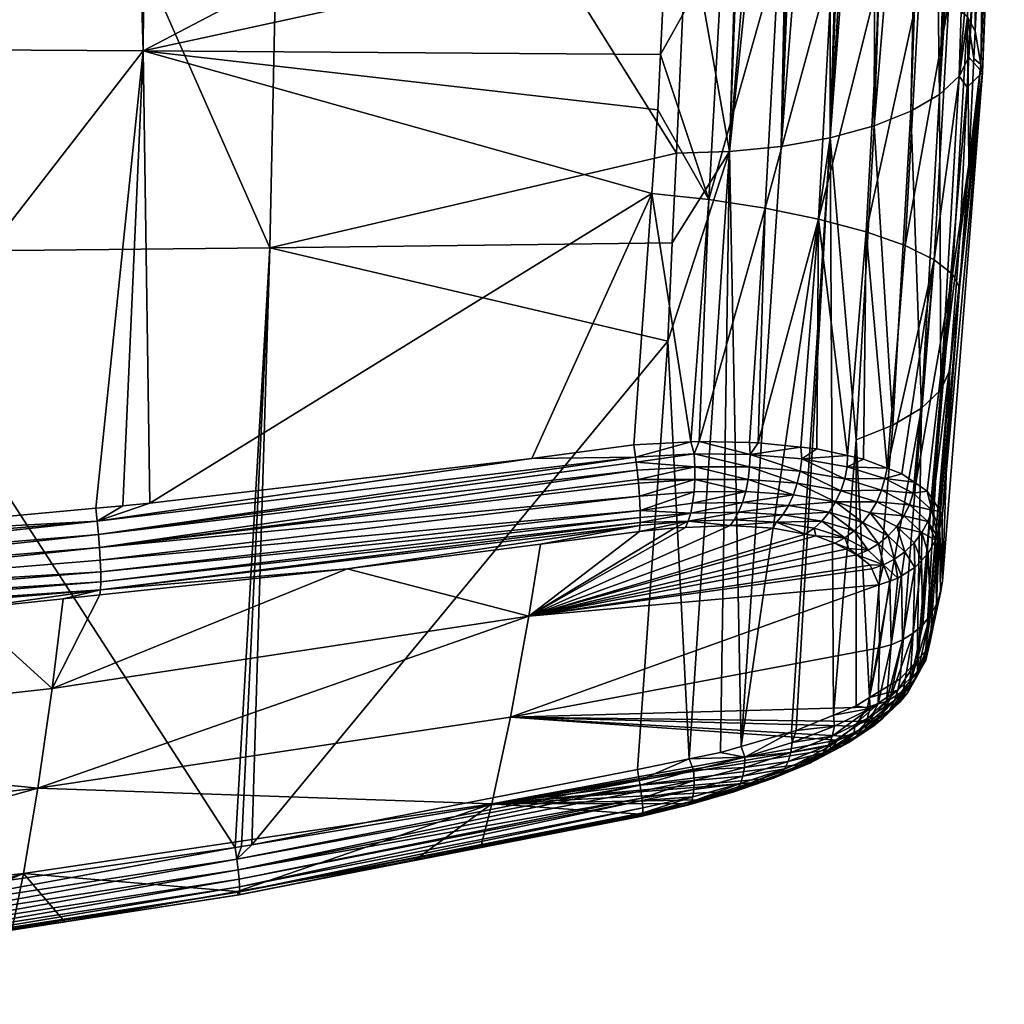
# Model space of a CAD drawing. Extents: x -0.096 to 0.096, y -0.189 to -0.001.
# Tile 54 of 60: x 0.058 to 0.095, y -0.082 to -0.044. Entities that reach past the tile are written whole.
import ezdxf

# ---------------------------------------------------------------- set-up
doc = ezdxf.new("R2010")
doc.units = 0
doc.layers.add('mesh', color=7, linetype='CONTINUOUS')

msp = doc.modelspace()

# ---------------------------------------------------------------- meshes
at = {"layer": 'mesh'}
mesh = msp.add_polyface(dxfattribs=at)
corners = [(0.042034, -0.045536, 0.028171), (0.042196, -0.025353, 0.022607), (0.042739, -0.025356, 0.022586), (0.063114, -0.045657, 0.026758), (0.0489, -0.064005, 0.03185), (0.040964, -0.064538, 0.032411), (0.034341, -0.064983, 0.032879), (0.041458, -0.064505, 0.032376), (0.020951, -0.045457, 0.029024), (0.03768, -0.025524, -0.030857), (0.037672, -0.025693, -0.03075), (0.052585, -0.025791, -0.02958), (0.037686, -0.025418, -0.030926), (0.022555, -0.025348, -0.031767), (0.036646, -0.025686, -0.030831), (0.028994, -0.025635, -0.031431), (0.037658, -0.024899, -0.030472), (0.053107, -0.025006, -0.029174), (0.050891, -0.024972, -0.029261), (0.037666, -0.024947, -0.030602), (0.053118, -0.025054, -0.029303), (0.037673, -0.025028, -0.030723), (0.053128, -0.025136, -0.029425), (0.037679, -0.025141, -0.030824), (0.053137, -0.025249, -0.029525), (0.037684, -0.025276, -0.030893), (0.053143, -0.025384, -0.029594), (0.053146, -0.025527, -0.029627), (0.053142, -0.025652, -0.029582), (0.022064, -0.053392, -0.021511), (0.021834, -0.066478, -0.016381), (0.036285, -0.053341, -0.020758), (0.044209, -0.078859, -0.009665), (0.052112, -0.053226, -0.01942), (0.022195, -0.045898, -0.024402), (0.022484, -0.029508, -0.030378), (0.022428, -0.025242, 0.023364), (0.041699, -0.02535, 0.022626), (0.062513, -0.025537, 0.021353), (0.020858, -0.025238, 0.023387), (0.020858, -0.025072, 0.023321), (0.041697, -0.025184, 0.022556), (0.020855, -0.024934, 0.023187), (0.041691, -0.025045, 0.022423), (0.062506, -0.025296, 0.02122), (0.041684, -0.024955, 0.022256), (0.06249, -0.025141, 0.020979), (0.022547, -0.024961, -0.031565), (0.022551, -0.025072, -0.031664), (0.022543, -0.024879, -0.031444), (0.022554, -0.025491, -0.031765), (0.022554, -0.025209, -0.031735), (0.022553, -0.02561, -0.031738)]
mesh.append_faces([[corners[k] for k in face] for face in [(0, 1, 2, 2), (3, 4, 0, 0), (0, 5, 6, 6), (0, 7, 5, 5), (4, 7, 0, 0), (8, 0, 6, 6), (9, 10, 11, 11), (12, 13, 9, 9), (9, 14, 10, 10), (9, 15, 14, 14), (16, 17, 18, 18), (19, 20, 17, 17), (21, 20, 19, 19), (21, 22, 20, 20), (23, 22, 21, 21), (23, 24, 22, 22), (25, 24, 23, 23), (12, 26, 25, 25), (9, 27, 12, 12), (11, 28, 9, 9), (29, 30, 31, 31), (31, 32, 33, 33), (10, 33, 11, 11), (10, 31, 33, 33), (14, 31, 10, 10), (14, 34, 31, 31), (14, 35, 34, 34), (15, 35, 14, 14), (8, 36, 37, 37), (38, 0, 2, 2), (37, 0, 8, 8), (37, 1, 0, 0), (39, 37, 36, 36), (40, 37, 39, 39), (40, 41, 37, 37), (42, 41, 40, 40), (42, 43, 41, 41), (37, 2, 1, 1), (37, 38, 2, 2), (41, 38, 37, 37), (43, 44, 41, 41), (45, 43, 42, 42), (45, 46, 43, 43), (23, 47, 48, 48), (21, 47, 23, 23), (49, 47, 21, 21), (9, 13, 50, 50), (12, 51, 13, 13), (25, 51, 12, 12), (23, 51, 25, 25), (23, 48, 51, 51), (50, 15, 9, 9), (50, 52, 15, 15)]])
mesh = msp.add_polyface(dxfattribs=at)
corners = [(0.063114, -0.045657, 0.026758), (0.06299, -0.025542, 0.021324), (0.063262, -0.025545, 0.0213), (0.083061, -0.035208, 0.022226), (0.062354, -0.062768, 0.030571), (0.061335, -0.062862, 0.030668), (0.063372, -0.062674, 0.030474), (0.082237, -0.051025, 0.026145), (0.0489, -0.064005, 0.03185), (0.061391, -0.06335, 0.030739), (0.041003, -0.06505, 0.032508), (0.053142, -0.025652, -0.029582), (0.053139, -0.025795, -0.029536), (0.05582, -0.025812, -0.029326), (0.053107, -0.025006, -0.029174), (0.05309, -0.024994, -0.028998), (0.050891, -0.024972, -0.029261), (0.037684, -0.025276, -0.030893), (0.053143, -0.025384, -0.029594), (0.053137, -0.025249, -0.029525), (0.037686, -0.025418, -0.030926), (0.053146, -0.025527, -0.029627), (0.03768, -0.025524, -0.030857), (0.052585, -0.025791, -0.02958), (0.068482, -0.025149, -0.027157), (0.068515, -0.025152, -0.027432), (0.053118, -0.025054, -0.029303), (0.06853, -0.0252, -0.027561), (0.053128, -0.025136, -0.029425), (0.068544, -0.025282, -0.027682), (0.068556, -0.025396, -0.027783), (0.068563, -0.025531, -0.027852), (0.066573, -0.075609, -0.008455), (0.067881, -0.053073, -0.017626), (0.052112, -0.053226, -0.01942), (0.071051, -0.024909, -0.006492), (0.072979, -0.02501, 0.007915), (0.07319, -0.025014, 0.007988), (0.062888, -0.025112, 0.020771), (0.062513, -0.025537, 0.021353), (0.042034, -0.045536, 0.028171), (0.06249, -0.025141, 0.020979), (0.062477, -0.025108, 0.020797), (0.083289, -0.0258, 0.019568), (0.062506, -0.025296, 0.02122), (0.041697, -0.025184, 0.022556), (0.041691, -0.025045, 0.022423), (0.083265, -0.025441, 0.019273), (0.048045, -0.024978, 0.021696), (0.041675, -0.024923, 0.022073), (0.041684, -0.024955, 0.022256), (0.083255, -0.025391, 0.019158), (0.068556, -0.025774, -0.027807), (0.068458, -0.025954, -0.02768), (0.071059, -0.024974, 0.007183), (0.069511, -0.02494, 0.006062)]
mesh.append_faces([[corners[k] for k in face] for face in [(0, 1, 2, 2), (2, 3, 0, 0), (0, 4, 5, 5), (0, 6, 4, 4), (0, 7, 6, 6), (5, 8, 0, 0), (9, 5, 4, 4), (9, 8, 5, 5), (10, 8, 9, 9), (4, 6, 9, 9), (11, 12, 13, 13), (14, 15, 16, 16), (17, 18, 19, 19), (20, 21, 18, 18), (22, 11, 21, 21), (23, 12, 11, 11), (14, 24, 15, 15), (14, 25, 24, 24), (26, 25, 14, 14), (26, 27, 25, 25), (28, 27, 26, 26), (28, 29, 27, 27), (19, 29, 28, 28), (19, 30, 29, 29), (18, 30, 19, 19), (18, 31, 30, 30), (21, 31, 18, 18), (32, 33, 34, 34), (34, 12, 23, 23), (34, 13, 12, 12), (33, 13, 34, 34), (35, 15, 24, 24), (36, 37, 38, 38), (0, 39, 1, 1), (0, 40, 39, 39), (41, 42, 38, 38), (39, 2, 1, 1), (39, 43, 2, 2), (44, 43, 39, 39), (45, 44, 39, 39), (41, 44, 46, 46), (41, 47, 44, 44), (41, 48, 42, 42), (41, 49, 48, 48), (50, 49, 41, 41), (38, 51, 41, 41), (21, 52, 31, 31), (11, 52, 21, 21), (13, 52, 11, 11), (13, 53, 52, 52), (33, 53, 13, 13), (42, 54, 38, 38), (48, 54, 42, 42), (48, 55, 54, 54)]])
mesh = msp.add_polyface(dxfattribs=at)
corners = [(0.063262, -0.025545, 0.0213), (0.083144, -0.031785, 0.021259), (0.083061, -0.035208, 0.022226), (0.089344, -0.032582, 0.019116), (0.088202, -0.025868, 0.018022), (0.089405, -0.025883, 0.017185), (0.08526, -0.031945, 0.020929), (0.087434, -0.025858, 0.018354), (0.087354, -0.032212, 0.020209), (0.085842, -0.025837, 0.019043), (0.087028, -0.041873, 0.022753), (0.084921, -0.041577, 0.023486), (0.087077, -0.026014, -0.024718), (0.087062, -0.026147, -0.024682), (0.087576, -0.02615, -0.024497), (0.088047, -0.026013, -0.024231), (0.087813, -0.026149, -0.024338), (0.089856, -0.026008, -0.02302), (0.089638, -0.026141, -0.02312), (0.089834, -0.02614, -0.022989), (0.08897, -0.026002, -0.023651), (0.088929, -0.026144, -0.023593), (0.088024, -0.026148, -0.024198), (0.086057, -0.026002, -0.025109), (0.086035, -0.026142, -0.025053), (0.085857, -0.026141, -0.025117), (0.084808, -0.026136, -0.025495), (0.085006, -0.026137, -0.025424), (0.085015, -0.026008, -0.025447), (0.085025, -0.025875, -0.025476), (0.088938, -0.048928, -0.014514), (0.090302, -0.026138, -0.022676), (0.0871, -0.049253, -0.015586), (0.085159, -0.04945, -0.016347), (0.083937, -0.026127, -0.025664), (0.08357, -0.04047, -0.020302), (0.083289, -0.0258, 0.019568), (0.085364, -0.02583, 0.019141), (0.085515, -0.025832, 0.019111), (0.087615, -0.02586, 0.018276), (0.089537, -0.025885, 0.017093), (0.091126, -0.033041, 0.017675), (0.089002, -0.025888, -0.023698), (0.088072, -0.025889, -0.024268), (0.087095, -0.025888, -0.024757), (0.086078, -0.025883, -0.025162), (0.083943, -0.025989, -0.025696), (0.068458, -0.025954, -0.02768)]
mesh.append_faces([[corners[k] for k in face] for face in [(0, 1, 2, 2), (3, 4, 5, 5), (6, 7, 8, 8), (6, 9, 7, 7), (10, 8, 3, 3), (11, 6, 8, 8), (2, 1, 6, 6), (12, 13, 14, 14), (15, 14, 16, 16), (17, 18, 19, 19), (20, 18, 17, 17), (20, 21, 18, 18), (15, 21, 20, 20), (15, 22, 21, 21), (16, 22, 15, 15), (15, 12, 14, 14), (23, 24, 13, 13), (23, 25, 24, 24), (26, 27, 28, 28), (12, 23, 13, 13), (28, 23, 29, 29), (28, 25, 23, 23), (27, 25, 28, 28), (30, 31, 19, 19), (32, 22, 16, 16), (32, 21, 22, 22), (30, 18, 21, 21), (14, 32, 16, 16), (13, 33, 14, 14), (26, 34, 35, 35), (35, 27, 26, 26), (35, 25, 27, 27), (33, 24, 25, 25), (36, 1, 0, 0), (6, 37, 38, 38), (6, 36, 37, 37), (1, 36, 6, 6), (3, 39, 4, 4), (8, 39, 3, 3), (8, 7, 39, 39), (38, 9, 6, 6), (40, 3, 5, 5), (40, 41, 3, 3), (20, 17, 42, 42), (15, 20, 43, 43), (15, 44, 12, 12), (43, 44, 15, 15), (12, 45, 23, 23), (44, 45, 12, 12), (46, 26, 28, 28), (34, 26, 46, 46), (34, 46, 47, 47), (47, 35, 34, 34)]])
mesh = msp.add_polyface(dxfattribs=at)
corners = [(0.093548, -0.025931, 0.012425), (0.093728, -0.034146, 0.014022), (0.092608, -0.033572, 0.015947), (0.094459, -0.034734, 0.012), (0.094564, -0.025944, 0.009667), (0.094765, -0.025948, 0.008659), (0.094543, -0.025944, 0.009771), (0.094479, -0.025943, 0.010094), (0.094181, -0.025939, 0.010838), (0.094788, -0.035313, 0.009967), (0.094987, -0.025952, 0.007545), (0.09474, -0.037556, 0.010548), (0.092292, -0.043259, 0.0184), (0.090814, -0.042731, 0.020165), (0.091126, -0.033041, 0.017675), (0.089029, -0.042263, 0.021638), (0.089344, -0.032582, 0.019116), (0.095063, -0.025947, 0.006793), (0.095325, -0.025938, -0.008415), (0.094148, -0.0459, -0.006094), (0.095448, -0.025927, -0.006783), (0.090677, -0.026003, -0.022313), (0.090651, -0.026133, -0.02229), (0.091267, -0.026123, -0.021607), (0.090302, -0.026138, -0.022676), (0.089856, -0.026008, -0.02302), (0.089834, -0.02614, -0.022989), (0.091379, -0.026121, -0.021482), (0.090588, -0.048481, -0.013156), (0.092453, -0.026103, -0.02029), (0.088938, -0.048928, -0.014514), (0.090285, -0.025894, 0.016573), (0.089537, -0.025885, 0.017093), (0.092115, -0.025915, 0.014668), (0.092653, -0.025921, 0.013826), (0.091226, -0.025905, 0.015594), (0.093762, -0.025934, 0.011889), (0.094666, -0.046477, 0.003607), (0.095484, -0.025919, 0.000124), (0.095468, -0.025923, -0.003109), (0.095352, -0.025928, 0.002221), (0.094921, -0.025972, -0.013737), (0.094575, -0.037346, -0.009477), (0.089881, -0.025885, -0.023053), (0.09146, -0.025987, -0.02153), (0.094916, -0.025861, -0.013738), (0.094426, -0.026016, -0.015804), (0.094519, -0.025903, -0.015871), (0.093802, -0.025942, -0.017917), (0.092749, -0.026024, -0.019813), (0.093729, -0.026058, -0.01787), (0.092777, -0.025912, -0.019828), (0.0941, -0.026045, -0.017165), (0.09146, -0.02587, -0.021555), (0.093788, -0.046616, -0.007971), (0.093051, -0.047298, -0.00981), (0.091977, -0.04793, -0.011565)]
mesh.append_faces([[corners[k] for k in face] for face in [(0, 1, 2, 2), (3, 4, 5, 5), (3, 6, 4, 4), (3, 7, 6, 6), (3, 8, 7, 7), (1, 8, 3, 3), (9, 5, 10, 10), (9, 3, 5, 5), (11, 3, 9, 9), (12, 2, 1, 1), (13, 14, 2, 2), (15, 16, 14, 14), (10, 17, 9, 9), (18, 19, 20, 20), (21, 22, 23, 23), (21, 24, 22, 22), (25, 24, 21, 21), (25, 26, 24, 24), (27, 28, 29, 29), (30, 22, 24, 24), (28, 23, 22, 22), (31, 14, 32, 32), (2, 33, 34, 34), (2, 35, 33, 33), (14, 35, 2, 2), (31, 35, 14, 14), (0, 2, 34, 34), (36, 1, 0, 0), (1, 36, 8, 8), (37, 38, 39, 39), (37, 40, 38, 38), (9, 17, 40, 40), (20, 37, 39, 39), (41, 42, 18, 18), (21, 43, 25, 25), (23, 44, 21, 21), (27, 44, 23, 23), (27, 29, 44, 44), (45, 46, 41, 41), (45, 47, 46, 46), (48, 49, 50, 50), (48, 51, 49, 49), (46, 50, 52, 52), (47, 50, 46, 46), (47, 48, 50, 50), (49, 44, 29, 29), (51, 44, 49, 49), (51, 53, 44, 44), (46, 42, 41, 41), (46, 54, 42, 42), (52, 55, 46, 46), (55, 50, 49, 49), (52, 50, 55, 55), (29, 56, 49, 49)]])
mesh = msp.add_polyface(dxfattribs=at)
corners = [(0.063114, -0.045657, 0.026758), (0.082771, -0.041385, 0.023796), (0.082563, -0.045804, 0.024919), (0.083061, -0.035208, 0.022226), (0.082237, -0.051025, 0.026145), (0.081553, -0.06047, 0.028244), (0.077721, -0.060986, 0.028761), (0.063372, -0.062674, 0.030474), (0.082465, -0.047883, 0.025447), (0.084921, -0.041577, 0.023486), (0.086234, -0.060397, 0.026784), (0.086497, -0.05158, 0.025076), (0.088502, -0.051987, 0.023942), (0.084018, -0.060349, 0.027702), (0.084384, -0.051256, 0.025818), (0.090814, -0.042731, 0.020165), (0.090287, -0.052461, 0.022445), (0.089029, -0.042263, 0.021638), (0.087028, -0.041873, 0.022753), (0.091126, -0.033041, 0.017675), (0.089344, -0.032582, 0.019116), (0.087354, -0.032212, 0.020209), (0.08526, -0.031945, 0.020929), (0.090588, -0.048481, -0.013156), (0.090651, -0.026133, -0.02229), (0.088938, -0.048928, -0.014514), (0.091379, -0.026121, -0.021482), (0.091267, -0.026123, -0.021607), (0.088929, -0.026144, -0.023593), (0.0871, -0.049253, -0.015586), (0.089834, -0.02614, -0.022989), (0.089638, -0.026141, -0.02312), (0.087576, -0.02615, -0.024497), (0.085159, -0.04945, -0.016347), (0.08357, -0.04047, -0.020302), (0.083159, -0.049511, -0.016765), (0.085857, -0.026141, -0.025117), (0.087062, -0.026147, -0.024682), (0.086035, -0.026142, -0.025053), (0.083006, -0.052883, -0.015446), (0.082838, -0.056573, -0.014002), (0.089918, -0.060292, -0.008398), (0.0913, -0.059739, -0.006793), (0.067203, -0.075517, -0.008421), (0.067881, -0.053073, -0.017626), (0.090192, -0.061013, 0.023659), (0.09108, -0.061352, 0.022388), (0.088444, -0.060632, 0.025346), (0.087837, -0.060567, 0.025741), (0.089588, -0.060881, 0.024242), (0.085913, -0.06039, 0.026917), (0.083696, -0.060365, 0.027773), (0.085598, -0.07182, -0.00632), (0.068458, -0.025954, -0.02768)]
mesh.append_faces([[corners[k] for k in face] for face in [(0, 1, 2, 2), (0, 3, 1, 1), (4, 5, 6, 6), (7, 4, 6, 6), (0, 8, 4, 4), (2, 8, 0, 0), (9, 1, 3, 3), (10, 11, 12, 12), (11, 13, 14, 14), (8, 14, 4, 4), (8, 2, 14, 14), (12, 15, 16, 16), (12, 17, 15, 15), (11, 17, 12, 12), (11, 18, 17, 17), (14, 18, 11, 11), (14, 9, 18, 18), (2, 9, 14, 14), (2, 1, 9, 9), (17, 19, 15, 15), (18, 20, 17, 17), (9, 21, 18, 18), (3, 22, 9, 9), (23, 24, 25, 25), (26, 27, 23, 23), (25, 28, 29, 29), (30, 31, 25, 25), (32, 33, 29, 29), (34, 35, 33, 33), (33, 36, 34, 34), (37, 38, 33, 33), (33, 39, 40, 40), (35, 39, 33, 33), (23, 41, 42, 42), (25, 41, 23, 23), (43, 40, 44, 44), (44, 39, 35, 35), (40, 39, 44, 44), (45, 16, 46, 46), (12, 47, 48, 48), (12, 49, 47, 47), (16, 49, 12, 12), (45, 49, 16, 16), (10, 12, 48, 48), (50, 11, 10, 10), (14, 13, 51, 51), (11, 50, 13, 13), (4, 51, 5, 5), (4, 14, 51, 51), (29, 52, 25, 25), (33, 52, 29, 29), (53, 35, 34, 34), (44, 35, 53, 53)]])
mesh = msp.add_polyface(dxfattribs=at)
corners = [(0.09474, -0.037556, 0.010548), (0.094387, -0.044925, 0.012296), (0.094459, -0.034734, 0.012), (0.094105, -0.04438, 0.014375), (0.094338, -0.045944, 0.012538), (0.094146, -0.049934, 0.013485), (0.093797, -0.054557, 0.014463), (0.092814, -0.062559, 0.018326), (0.09354, -0.054053, 0.016567), (0.093144, -0.063219, 0.016296), (0.093091, -0.06298, 0.017011), (0.09285, -0.053521, 0.018656), (0.092093, -0.061877, 0.020537), (0.091628, -0.061561, 0.021605), (0.092155, -0.061919, 0.020395), (0.092787, -0.062519, 0.01845), (0.092586, -0.062213, 0.019405), (0.093397, -0.043818, 0.016435), (0.091758, -0.052982, 0.020652), (0.092292, -0.043259, 0.0184), (0.090287, -0.052461, 0.022445), (0.090814, -0.042731, 0.020165), (0.093728, -0.034146, 0.014022), (0.092608, -0.033572, 0.015947), (0.094602, -0.046179, 0.008597), (0.094788, -0.035313, 0.009967), (0.094148, -0.0459, -0.006094), (0.094092, -0.047027, -0.005647), (0.094666, -0.046477, 0.003607), (0.095448, -0.025927, -0.006783), (0.095325, -0.025938, -0.008415), (0.094575, -0.037346, -0.009477), (0.093808, -0.052708, -0.0034), (0.093443, -0.057668, -0.001309), (0.093788, -0.046616, -0.007971), (0.092453, -0.026103, -0.02029), (0.090588, -0.048481, -0.013156), (0.091977, -0.04793, -0.011565), (0.093093, -0.058404, -0.003186), (0.093051, -0.047298, -0.00981), (0.092367, -0.0591, -0.005029), (0.0913, -0.059739, -0.006793), (0.09108, -0.061352, 0.022388), (0.095352, -0.025928, 0.002221), (0.093165, -0.065596, 0.009731), (0.094426, -0.026016, -0.015804), (0.092749, -0.026024, -0.019813)]
mesh.append_faces([[corners[k] for k in face] for face in [(0, 1, 2, 2), (3, 4, 5, 5), (6, 7, 8, 8), (9, 10, 6, 6), (11, 12, 13, 13), (11, 14, 12, 12), (8, 14, 11, 11), (15, 16, 8, 8), (8, 5, 6, 6), (8, 3, 5, 5), (11, 3, 8, 8), (11, 17, 3, 3), (18, 17, 11, 11), (18, 19, 17, 17), (20, 19, 18, 18), (20, 21, 19, 19), (3, 1, 4, 4), (3, 2, 1, 1), (17, 2, 3, 3), (17, 22, 2, 2), (19, 22, 17, 17), (21, 23, 19, 19), (24, 0, 25, 25), (24, 1, 0, 0), (4, 1, 24, 24), (26, 27, 28, 28), (29, 26, 28, 28), (30, 31, 26, 26), (28, 32, 33, 33), (27, 32, 28, 28), (24, 5, 4, 4), (24, 6, 5, 5), (28, 6, 24, 24), (28, 9, 6, 6), (34, 26, 31, 31), (35, 36, 37, 37), (32, 38, 33, 33), (32, 27, 38, 38), (34, 27, 26, 26), (34, 38, 27, 27), (39, 38, 34, 34), (39, 40, 38, 38), (37, 40, 39, 39), (37, 41, 40, 40), (36, 41, 37, 37), (42, 11, 13, 13), (42, 18, 11, 11), (42, 20, 18, 18), (24, 43, 28, 28), (25, 43, 24, 24), (28, 33, 44, 44), (44, 9, 28, 28), (45, 39, 34, 34), (46, 37, 39, 39)]])
mesh = msp.add_polyface(dxfattribs=at)
corners = [(0.077618, -0.066922, 0.020985), (0.089109, -0.064169, 0.02196), (0.089528, -0.064394, 0.021203), (0.088396, -0.063896, 0.022987), (0.090503, -0.065137, 0.018824), (0.09077, -0.065734, 0.017148), (0.09044, -0.064996, 0.019218), (0.076918, -0.070715, 0.011292), (0.088015, -0.063828, 0.023339), (0.086791, -0.063607, 0.024468), (0.086926, -0.063388, 0.024829), (0.085855, -0.061778, 0.026827), (0.083849, -0.06178, 0.027647), (0.083851, -0.061297, 0.027763), (0.085766, -0.062229, 0.026654), (0.087556, -0.062356, 0.025558), (0.085645, -0.062642, 0.026418), (0.087372, -0.062756, 0.025359), (0.085499, -0.063002, 0.026128), (0.087159, -0.063103, 0.025112), (0.085333, -0.063297, 0.0258), (0.08591, -0.061307, 0.026931), (0.08383, -0.060816, 0.027802), (0.087703, -0.061918, 0.0257), (0.08914, -0.062624, 0.024181), (0.0889, -0.063009, 0.02403), (0.088627, -0.063342, 0.023836), (0.088334, -0.063613, 0.023607), (0.085932, -0.060836, 0.026966), (0.087868, -0.060999, 0.025801), (0.087807, -0.06146, 0.025781), (0.083822, -0.062245, 0.027454), (0.08377, -0.06267, 0.027189), (0.083696, -0.063039, 0.026867), (0.083605, -0.063341, 0.026502), (0.084018, -0.060349, 0.027702), (0.089945, -0.06461, 0.020442), (0.085178, -0.063514, 0.025461), (0.090793, -0.06811, 0.010614), (0.090338, -0.070337, 0.004051), (0.087837, -0.060567, 0.025741), (0.088444, -0.060632, 0.025346), (0.085913, -0.06039, 0.026917), (0.086234, -0.060397, 0.026784), (0.085159, -0.04945, -0.016347), (0.084821, -0.072047, -0.006711), (0.085598, -0.07182, -0.00632), (0.083642, -0.072287, -0.006974), (0.088938, -0.048928, -0.014514), (0.08749, -0.071267, -0.005368), (0.087664, -0.071217, -0.00528)]
mesh.append_faces([[corners[k] for k in face] for face in [(0, 1, 2, 2), (0, 3, 1, 1), (0, 4, 5, 5), (0, 6, 4, 4), (7, 0, 5, 5), (8, 9, 10, 10), (11, 12, 13, 13), (11, 14, 12, 12), (15, 14, 11, 11), (15, 16, 14, 14), (17, 16, 15, 15), (17, 18, 16, 16), (19, 18, 17, 17), (19, 20, 18, 18), (10, 20, 19, 19), (21, 13, 22, 22), (21, 11, 13, 13), (23, 11, 21, 21), (23, 15, 11, 11), (24, 15, 23, 23), (24, 17, 15, 15), (25, 19, 17, 17), (26, 10, 19, 19), (27, 10, 26, 26), (27, 8, 10, 10), (28, 29, 30, 30), (14, 31, 12, 12), (14, 32, 31, 31), (16, 32, 14, 14), (16, 33, 32, 32), (18, 33, 16, 16), (18, 34, 33, 33), (20, 34, 18, 18), (21, 30, 23, 23), (21, 28, 30, 30), (22, 28, 21, 21), (22, 35, 28, 28), (0, 2, 36, 36), (0, 37, 9, 9), (0, 36, 6, 6), (7, 38, 39, 39), (7, 5, 38, 38), (29, 40, 41, 41), (28, 42, 43, 43), (35, 42, 28, 28), (10, 37, 20, 20), (9, 37, 10, 10), (28, 40, 29, 29), (43, 40, 28, 28), (20, 37, 34, 34), (44, 45, 46, 46), (47, 45, 44, 44), (48, 49, 50, 50), (46, 49, 48, 48)]])
mesh = msp.add_polyface(dxfattribs=at)
corners = [(0.09354, -0.054053, 0.016567), (0.092814, -0.062559, 0.018326), (0.092787, -0.062519, 0.01845), (0.093797, -0.054557, 0.014463), (0.093091, -0.06298, 0.017011), (0.092586, -0.062213, 0.019405), (0.092155, -0.061919, 0.020395), (0.091116, -0.0639, 0.020735), (0.090448, -0.063028, 0.022562), (0.091439, -0.063547, 0.020767), (0.090162, -0.063398, 0.022467), (0.08914, -0.062624, 0.024181), (0.0889, -0.063009, 0.02403), (0.089839, -0.063713, 0.022334), (0.088627, -0.063342, 0.023836), (0.087372, -0.062756, 0.025359), (0.087159, -0.063103, 0.025112), (0.09276, -0.062934, 0.018585), (0.092062, -0.062293, 0.020652), (0.092093, -0.061877, 0.020537), (0.090994, -0.061742, 0.022587), (0.091628, -0.061561, 0.021605), (0.091709, -0.06315, 0.020763), (0.092607, -0.063361, 0.018697), (0.092383, -0.063775, 0.018788), (0.091918, -0.062727, 0.020723), (0.090687, -0.062618, 0.022614), (0.09087, -0.062184, 0.022622), (0.089337, -0.0622, 0.024283), (0.089485, -0.061754, 0.024331), (0.087807, -0.06146, 0.025781), (0.087868, -0.060999, 0.025801), (0.089581, -0.061303, 0.024328), (0.087703, -0.061918, 0.0257), (0.092367, -0.0591, -0.005029), (0.092209, -0.06858, 0.001033), (0.093093, -0.058404, -0.003186), (0.093443, -0.057668, -0.001309), (0.09254, -0.06822, 0.002002), (0.093044, -0.063636, 0.016449), (0.093144, -0.063219, 0.016296), (0.092976, -0.063916, 0.016551), (0.09108, -0.061352, 0.022388), (0.090192, -0.061013, 0.023659), (0.089588, -0.060881, 0.024242), (0.088444, -0.060632, 0.025346), (0.0913, -0.059739, -0.006793), (0.090421, -0.069977, -0.002546), (0.089918, -0.060292, -0.008398), (0.088938, -0.048928, -0.014514), (0.089067, -0.070637, -0.004046), (0.087664, -0.071217, -0.00528)]
mesh.append_faces([[corners[k] for k in face] for face in [(0, 1, 2, 2), (3, 4, 1, 1), (0, 5, 6, 6), (7, 8, 9, 9), (10, 11, 8, 8), (12, 11, 10, 10), (13, 12, 10, 10), (14, 12, 13, 13), (12, 15, 11, 11), (14, 16, 12, 12), (17, 1, 4, 4), (17, 2, 1, 1), (17, 5, 2, 2), (18, 5, 17, 17), (18, 6, 5, 5), (18, 19, 6, 6), (20, 19, 18, 18), (20, 21, 19, 19), (22, 23, 24, 24), (22, 25, 23, 23), (26, 25, 22, 22), (26, 27, 25, 25), (28, 27, 26, 26), (28, 29, 27, 27), (30, 29, 28, 28), (30, 31, 29, 29), (25, 17, 23, 23), (25, 18, 17, 17), (27, 18, 25, 25), (27, 20, 18, 18), (29, 20, 27, 27), (29, 32, 20, 20), (31, 32, 29, 29), (8, 22, 9, 9), (8, 26, 22, 22), (11, 26, 8, 8), (11, 28, 26, 26), (33, 28, 11, 11), (33, 30, 28, 28), (34, 35, 36, 36), (37, 36, 38, 38), (39, 4, 40, 40), (39, 17, 4, 4), (39, 41, 17, 17), (20, 42, 21, 21), (32, 42, 20, 20), (32, 43, 42, 42), (44, 43, 32, 32), (31, 44, 32, 32), (45, 44, 31, 31), (46, 47, 34, 34), (48, 47, 46, 46), (49, 50, 48, 48), (51, 50, 49, 49)]])
mesh = msp.add_polyface(dxfattribs=at)
corners = [(0.061391, -0.06335, 0.030739), (0.063372, -0.062674, 0.030474), (0.077721, -0.060986, 0.028761), (0.081789, -0.063507, 0.026911), (0.070782, -0.065142, 0.027957), (0.061514, -0.065933, 0.0294), (0.078056, -0.064214, 0.027007), (0.081767, -0.06374, 0.026523), (0.061519, -0.065248, 0.030126), (0.081802, -0.062942, 0.027571), (0.0818, -0.063202, 0.027298), (0.081799, -0.063399, 0.02709), (0.061522, -0.065626, 0.029786), (0.077618, -0.066922, 0.020985), (0.086791, -0.063607, 0.024468), (0.088015, -0.063828, 0.023339), (0.088396, -0.063896, 0.022987), (0.083097, -0.063593, 0.026252), (0.083496, -0.063578, 0.0261), (0.076918, -0.070715, 0.011292), (0.089204, -0.071581, 0.000654), (0.076219, -0.073971, 0.001407), (0.089869, -0.071054, 0.00199), (0.089403, -0.071423, 0.001054), (0.059151, -0.073383, 0.012055), (0.059689, -0.069634, 0.021686), (0.083605, -0.063341, 0.026502), (0.08377, -0.06267, 0.027189), (0.083822, -0.062245, 0.027454), (0.083696, -0.063039, 0.026867), (0.083849, -0.06178, 0.027647), (0.081725, -0.061777, 0.028185), (0.083851, -0.061297, 0.027763), (0.08383, -0.060816, 0.027802), (0.081649, -0.061126, 0.028287), (0.081694, -0.072683, -0.007406), (0.082838, -0.056573, -0.014002), (0.067203, -0.075517, -0.008421), (0.081553, -0.06047, 0.028244), (0.081622, -0.060941, 0.028275), (0.061503, -0.064812, 0.030401), (0.081778, -0.062402, 0.027935), (0.061437, -0.063842, 0.030711), (0.081685, -0.061429, 0.028239), (0.061475, -0.064336, 0.030599), (0.081738, -0.061922, 0.028127), (0.085178, -0.063514, 0.025461), (0.083696, -0.060365, 0.027773), (0.084018, -0.060349, 0.027702), (0.083642, -0.072287, -0.006974), (0.081765, -0.073098, -0.007152), (0.085159, -0.04945, -0.016347)]
mesh.append_faces([[corners[k] for k in face] for face in [(0, 1, 2, 2), (3, 4, 5, 5), (3, 6, 4, 4), (7, 6, 3, 3), (8, 9, 10, 10), (5, 11, 3, 3), (12, 10, 11, 11), (6, 13, 4, 4), (14, 15, 13, 13), (15, 16, 13, 13), (13, 17, 18, 18), (13, 7, 17, 17), (6, 7, 13, 13), (19, 20, 21, 21), (22, 23, 19, 19), (24, 13, 19, 19), (24, 25, 13, 13), (26, 7, 3, 3), (26, 17, 7, 7), (18, 17, 26, 26), (27, 9, 28, 28), (11, 26, 3, 3), (11, 29, 26, 26), (10, 29, 11, 11), (29, 9, 27, 27), (29, 10, 9, 9), (30, 31, 32, 32), (33, 32, 34, 34), (35, 36, 37, 37), (2, 38, 39, 39), (0, 2, 39, 39), (40, 41, 9, 9), (42, 34, 43, 43), (44, 31, 45, 45), (44, 43, 31, 31), (44, 42, 43, 43), (45, 41, 44, 44), (42, 39, 34, 34), (42, 0, 39, 39), (18, 46, 13, 13), (46, 18, 26, 26), (28, 9, 41, 41), (47, 39, 38, 38), (47, 33, 39, 39), (30, 45, 31, 31), (32, 43, 34, 34), (31, 43, 32, 32), (33, 34, 39, 39), (30, 41, 45, 45), (30, 28, 41, 41), (47, 48, 33, 33), (49, 35, 50, 50), (36, 35, 49, 49), (51, 36, 49, 49)]])
mesh = msp.add_polyface(dxfattribs=at)
corners = [(0.040964, -0.064538, 0.032411), (0.041003, -0.06505, 0.032508), (0.034341, -0.064983, 0.032879), (0.041458, -0.064505, 0.032376), (0.0489, -0.064005, 0.03185), (0.041088, -0.067323, 0.031575), (0.021899, -0.068278, 0.032606), (0.041085, -0.066945, 0.03191), (0.041083, -0.067632, 0.031192), (0.022157, -0.068297, 0.032577), (0.061475, -0.064336, 0.030599), (0.041075, -0.066509, 0.032181), (0.041057, -0.066034, 0.032375), (0.061514, -0.065933, 0.0294), (0.061522, -0.065626, 0.029786), (0.061519, -0.065248, 0.030126), (0.059151, -0.073383, 0.012055), (0.041239, -0.075356, 0.012619), (0.041614, -0.071639, 0.022203), (0.03692, -0.075714, 0.012721), (0.036824, -0.07543, 0.013556), (0.037183, -0.076496, 0.010423), (0.040864, -0.078534, 0.002845), (0.037132, -0.07778, 0.006496), (0.037157, -0.077155, 0.008407), (0.036689, -0.078787, 0.003279), (0.036644, -0.078888, 0.002957), (0.03659, -0.079012, 0.002563), (0.035644, -0.073674, 0.01853), (0.034357, -0.072453, 0.021849), (0.035792, -0.073815, 0.018147), (0.036735, -0.075167, 0.014328), (0.034079, -0.072257, 0.022362), (0.040512, -0.08094, -0.006368), (0.046679, -0.080297, -0.006121), (0.035558, -0.080178, -0.001324), (0.058613, -0.076594, 0.002234), (0.051208, -0.077842, -0.009286), (0.044209, -0.078859, -0.009665), (0.051409, -0.078402, -0.009094), (0.036088, -0.080142, -0.009758), (0.036041, -0.07955, -0.009931), (0.036114, -0.08055, -0.009441), (0.051446, -0.078807, -0.008776), (0.036134, -0.080907, -0.009046), (0.051474, -0.079163, -0.00838), (0.036144, -0.081194, -0.008587), (0.051489, -0.079447, -0.007919), (0.036145, -0.081393, -0.008083), (0.051491, -0.079645, -0.007415), (0.036136, -0.081498, -0.007561), (0.051479, -0.079749, -0.006892), (0.036119, -0.081511, -0.007045), (0.051455, -0.079761, -0.006377), (0.051414, -0.079634, -0.005873), (0.034687, -0.07589, 0.013392), (0.035028, -0.077514, 0.008547), (0.052112, -0.053226, -0.01942), (0.036285, -0.053341, -0.020758), (0.04191, -0.067801, 0.030744), (0.041071, -0.067847, 0.030794), (0.056401, -0.066648, 0.029522), (0.030817, -0.070209, 0.027646), (0.033588, -0.071911, 0.023268)]
mesh.append_faces([[corners[k] for k in face] for face in [(0, 1, 2, 2), (1, 3, 4, 4), (0, 3, 1, 1), (5, 6, 7, 7), (8, 9, 5, 5), (10, 11, 12, 12), (5, 13, 8, 8), (7, 14, 5, 5), (11, 15, 7, 7), (16, 17, 18, 18), (17, 19, 20, 20), (17, 21, 19, 19), (22, 23, 24, 24), (22, 25, 23, 23), (22, 26, 25, 25), (27, 26, 22, 22), (18, 28, 29, 29), (18, 30, 28, 28), (17, 30, 18, 18), (17, 31, 30, 30), (20, 31, 17, 17), (29, 32, 18, 18), (33, 22, 34, 34), (33, 27, 22, 22), (35, 27, 33, 33), (17, 24, 21, 21), (17, 22, 24, 24), (16, 22, 17, 17), (16, 36, 22, 22), (37, 38, 39, 39), (40, 38, 41, 41), (40, 39, 38, 38), (42, 39, 40, 40), (42, 43, 39, 39), (44, 43, 42, 42), (44, 45, 43, 43), (46, 47, 45, 45), (48, 49, 47, 47), (50, 51, 49, 49), (52, 53, 51, 51), (34, 54, 53, 53), (55, 20, 19, 19), (55, 31, 20, 20), (21, 55, 19, 19), (24, 56, 21, 21), (56, 23, 25, 25), (57, 38, 37, 37), (58, 41, 38, 38), (59, 60, 8, 8), (8, 61, 59, 59), (59, 62, 60, 60), (18, 63, 59, 59), (59, 61, 18, 18)]])
mesh = msp.add_polyface(dxfattribs=at)
corners = [(0.061514, -0.065933, 0.0294), (0.060108, -0.06626, 0.029119), (0.056401, -0.066648, 0.029522), (0.061488, -0.066115, 0.028969), (0.070782, -0.065142, 0.027957), (0.061519, -0.065248, 0.030126), (0.0818, -0.063202, 0.027298), (0.061522, -0.065626, 0.029786), (0.061503, -0.064812, 0.030401), (0.081802, -0.062942, 0.027571), (0.081799, -0.063399, 0.02709), (0.041057, -0.066034, 0.032375), (0.061437, -0.063842, 0.030711), (0.061475, -0.064336, 0.030599), (0.041033, -0.06554, 0.032483), (0.041083, -0.067632, 0.031192), (0.041088, -0.067323, 0.031575), (0.041085, -0.066945, 0.03191), (0.041075, -0.066509, 0.032181), (0.061391, -0.06335, 0.030739), (0.041003, -0.06505, 0.032508), (0.059689, -0.069634, 0.021686), (0.077618, -0.066922, 0.020985), (0.058613, -0.076594, 0.002234), (0.058192, -0.078686, -0.005518), (0.051414, -0.079634, -0.005873), (0.060171, -0.078409, -0.005414), (0.066645, -0.077272, -0.004999), (0.046679, -0.080297, -0.006121), (0.040864, -0.078534, 0.002845), (0.076219, -0.073971, 0.001407), (0.059151, -0.073383, 0.012055), (0.041614, -0.071639, 0.022203), (0.051455, -0.079761, -0.006377), (0.066814, -0.075574, -0.008442), (0.066636, -0.076055, -0.008224), (0.067203, -0.075517, -0.008421), (0.066573, -0.075609, -0.008455), (0.051208, -0.077842, -0.009286), (0.051409, -0.078402, -0.009094), (0.051339, -0.077823, -0.009279), (0.051446, -0.078807, -0.008776), (0.066685, -0.076457, -0.007904), (0.051474, -0.079163, -0.00838), (0.066721, -0.076809, -0.007506), (0.051489, -0.079447, -0.007919), (0.066742, -0.077091, -0.007044), (0.051491, -0.079645, -0.007415), (0.066744, -0.077287, -0.006539), (0.051479, -0.079749, -0.006892), (0.066729, -0.077389, -0.006017), (0.066699, -0.0774, -0.005502), (0.052112, -0.053226, -0.01942), (0.067881, -0.053073, -0.017626), (0.081778, -0.062402, 0.027935)]
mesh.append_faces([[corners[k] for k in face] for face in [(0, 1, 2, 2), (0, 3, 1, 1), (4, 3, 0, 0), (5, 6, 7, 7), (8, 9, 5, 5), (7, 10, 0, 0), (11, 12, 13, 13), (11, 14, 12, 12), (15, 0, 2, 2), (16, 7, 0, 0), (17, 5, 7, 7), (18, 8, 5, 5), (13, 8, 18, 18), (14, 19, 12, 12), (14, 20, 19, 19), (21, 1, 3, 3), (21, 2, 1, 1), (4, 21, 3, 3), (4, 22, 21, 21), (23, 24, 25, 25), (23, 26, 24, 24), (27, 26, 23, 23), (28, 23, 25, 25), (28, 29, 23, 23), (30, 23, 31, 31), (30, 27, 23, 23), (32, 21, 31, 31), (32, 2, 21, 21), (33, 25, 24, 24), (26, 33, 24, 24), (34, 35, 36, 36), (34, 37, 35, 35), (38, 39, 40, 40), (39, 37, 40, 40), (39, 35, 37, 37), (41, 35, 39, 39), (41, 42, 35, 35), (43, 42, 41, 41), (43, 44, 42, 42), (45, 44, 43, 43), (45, 46, 44, 44), (47, 46, 45, 45), (47, 48, 46, 46), (49, 48, 47, 47), (49, 50, 48, 48), (33, 50, 49, 49), (33, 51, 50, 50), (26, 51, 33, 33), (26, 27, 51, 51), (52, 38, 40, 40), (37, 52, 40, 40), (34, 53, 37, 37), (36, 53, 34, 34), (13, 54, 8, 8)]])
mesh = msp.add_polyface(dxfattribs=at)
corners = [(0.089528, -0.064394, 0.021203), (0.089109, -0.064169, 0.02196), (0.08964, -0.064373, 0.021195), (0.09077, -0.065734, 0.017148), (0.090503, -0.065137, 0.018824), (0.090941, -0.064988, 0.018872), (0.09044, -0.064996, 0.019218), (0.09037, -0.064432, 0.020572), (0.089495, -0.063967, 0.022168), (0.088396, -0.063896, 0.022987), (0.088334, -0.063613, 0.023607), (0.091744, -0.064496, 0.018888), (0.092092, -0.064159, 0.018853), (0.092121, -0.06509, 0.016959), (0.091439, -0.063547, 0.020767), (0.091116, -0.0639, 0.020735), (0.090162, -0.063398, 0.022467), (0.090448, -0.063028, 0.022562), (0.091355, -0.064775, 0.018894), (0.091488, -0.065493, 0.017085), (0.090755, -0.064198, 0.020668), (0.089839, -0.063713, 0.022334), (0.088627, -0.063342, 0.023836), (0.088015, -0.063828, 0.023339), (0.092607, -0.063361, 0.018697), (0.09276, -0.062934, 0.018585), (0.092976, -0.063916, 0.016551), (0.092383, -0.063775, 0.018788), (0.091709, -0.06315, 0.020763), (0.093443, -0.057668, -0.001309), (0.09254, -0.06822, 0.002002), (0.092692, -0.067874, 0.002992), (0.089945, -0.06461, 0.020442), (0.092628, -0.064553, 0.016777), (0.092375, -0.064822, 0.016868), (0.091626, -0.065405, 0.017058), (0.09118, -0.065596, 0.017112), (0.092898, -0.064059, 0.016602), (0.093165, -0.065596, 0.009731), (0.092713, -0.066869, 0.010117), (0.092938, -0.066465, 0.009967), (0.093044, -0.063636, 0.016449), (0.093087, -0.066043, 0.009814), (0.093144, -0.063219, 0.016296), (0.092417, -0.067238, 0.010256), (0.09206, -0.067554, 0.01038), (0.089067, -0.070637, -0.004046), (0.089919, -0.070285, -0.003296), (0.089918, -0.060292, -0.008398), (0.090421, -0.069977, -0.002546), (0.091573, -0.069271, -0.000827), (0.092367, -0.0591, -0.005029)]
mesh.append_faces([[corners[k] for k in face] for face in [(0, 1, 2, 2), (3, 4, 5, 5), (4, 6, 5, 5), (7, 2, 8, 8), (8, 9, 10, 10), (8, 1, 9, 9), (2, 1, 8, 8), (11, 12, 13, 13), (11, 14, 12, 12), (15, 14, 11, 11), (16, 17, 15, 15), (5, 18, 19, 19), (5, 20, 18, 18), (7, 20, 5, 5), (7, 21, 20, 20), (8, 21, 7, 7), (8, 22, 21, 21), (10, 22, 8, 8), (18, 15, 11, 11), (20, 15, 18, 18), (20, 16, 15, 15), (21, 16, 20, 20), (9, 23, 10, 10), (24, 25, 26, 26), (14, 27, 12, 12), (14, 28, 27, 27), (29, 30, 31, 31), (0, 2, 32, 32), (27, 33, 34, 34), (11, 13, 35, 35), (12, 34, 13, 13), (5, 32, 7, 7), (5, 6, 32, 32), (7, 32, 2, 2), (18, 35, 19, 19), (5, 36, 3, 3), (19, 36, 5, 5), (18, 11, 35, 35), (27, 37, 33, 33), (27, 24, 37, 37), (24, 26, 37, 37), (12, 27, 34, 34), (29, 31, 38, 38), (39, 33, 37, 37), (40, 26, 41, 41), (37, 26, 40, 40), (41, 38, 42, 42), (43, 38, 41, 41), (40, 39, 37, 37), (44, 34, 33, 33), (45, 13, 34, 34), (46, 47, 48, 48), (49, 50, 51, 51)]])
mesh = msp.add_polyface(dxfattribs=at)
corners = [(0.092209, -0.06858, 0.001033), (0.091573, -0.069271, -0.000827), (0.091487, -0.069695, -0.000677), (0.09123, -0.070421, 0.001978), (0.091683, -0.069737, 0.003711), (0.091573, -0.070134, 0.001774), (0.09222, -0.068996, 0.001176), (0.09254, -0.06822, 0.002002), (0.092245, -0.06854, 0.001141), (0.091157, -0.070458, -0.000209), (0.091858, -0.06979, 0.001567), (0.092075, -0.069405, 0.001365), (0.09253, -0.068576, 0.00324), (0.091356, -0.070091, -0.000454), (0.092417, -0.067238, 0.010256), (0.092628, -0.064553, 0.016777), (0.092713, -0.066869, 0.010117), (0.092938, -0.066465, 0.009967), (0.093087, -0.066043, 0.009814), (0.091659, -0.067808, 0.010483), (0.092121, -0.06509, 0.016959), (0.09206, -0.067554, 0.01038), (0.091054, -0.07012, 0.003904), (0.091231, -0.067993, 0.010562), (0.093093, -0.058404, -0.003186), (0.092367, -0.0591, -0.005029), (0.091935, -0.069474, 0.003597), (0.090843, -0.070642, 0.002171), (0.091176, -0.070046, 0.003866), (0.092595, -0.068293, 0.00314), (0.092692, -0.067874, 0.002992), (0.092453, -0.068719, 0.003295), (0.092186, -0.069211, 0.003484), (0.090421, -0.069977, -0.002546), (0.090441, -0.070384, -0.002376), (0.093044, -0.063636, 0.016449), (0.090793, -0.06811, 0.010614), (0.09077, -0.065734, 0.017148), (0.09118, -0.065596, 0.017112), (0.090747, -0.070213, 0.003967), (0.090338, -0.070337, 0.004051), (0.091488, -0.065493, 0.017085), (0.092375, -0.064822, 0.016868), (0.091626, -0.065405, 0.017058), (0.093165, -0.065596, 0.009731), (0.089918, -0.060292, -0.008398), (0.089919, -0.070285, -0.003296)]
mesh.append_faces([[corners[k] for k in face] for face in [(0, 1, 2, 2), (3, 4, 5, 5), (6, 7, 8, 8), (9, 10, 11, 11), (6, 11, 12, 12), (13, 11, 6, 6), (13, 9, 11, 11), (6, 2, 13, 13), (6, 0, 2, 2), (8, 0, 6, 6), (14, 15, 16, 16), (17, 18, 12, 12), (19, 20, 21, 21), (19, 22, 23, 23), (24, 8, 7, 7), (24, 0, 8, 8), (25, 1, 0, 0), (5, 4, 26, 26), (27, 28, 4, 4), (29, 30, 7, 7), (6, 29, 7, 7), (31, 10, 32, 32), (31, 11, 10, 10), (31, 12, 11, 11), (6, 12, 29, 29), (2, 33, 34, 34), (1, 33, 2, 2), (10, 26, 32, 32), (10, 5, 26, 26), (28, 19, 21, 21), (17, 12, 31, 31), (35, 18, 17, 17), (17, 31, 16, 16), (36, 37, 38, 38), (36, 39, 40, 40), (36, 23, 39, 39), (38, 23, 36, 36), (41, 23, 38, 38), (21, 42, 14, 14), (19, 43, 20, 20), (23, 43, 19, 19), (41, 43, 23, 23), (23, 22, 39, 39), (19, 28, 22, 22), (29, 44, 30, 30), (29, 18, 44, 44), (29, 12, 18, 18), (21, 4, 28, 28), (21, 26, 4, 4), (14, 26, 21, 21), (16, 26, 14, 14), (16, 32, 26, 26), (31, 32, 16, 16), (45, 46, 33, 33)]])
mesh = msp.add_polyface(dxfattribs=at)
corners = [(0.088973, -0.071946, -0.00058), (0.088598, -0.071975, -0.000281), (0.088943, -0.071787, 0.000129), (0.087592, -0.07252, -0.001475), (0.089204, -0.071581, 0.000654), (0.089403, -0.071423, 0.001054), (0.089832, -0.071367, 0.000817), (0.089869, -0.071054, 0.00199), (0.089986, -0.070875, 0.002504), (0.090431, -0.070793, 0.002346), (0.091054, -0.07012, 0.003904), (0.090843, -0.070642, 0.002171), (0.091683, -0.069737, 0.003711), (0.09123, -0.070421, 0.001978), (0.091157, -0.070458, -0.000209), (0.090893, -0.070781, 0.000051), (0.091858, -0.06979, 0.001567), (0.089926, -0.071428, -0.001527), (0.090575, -0.071045, 0.000316), (0.089642, -0.071671, -0.001206), (0.090216, -0.071242, 0.000574), (0.08932, -0.071845, -0.000886), (0.090158, -0.071123, -0.001837), (0.091356, -0.070091, -0.000454), (0.088688, -0.072061, -0.002924), (0.088448, -0.072287, -0.002551), (0.088172, -0.072439, -0.002175), (0.087873, -0.072517, -0.001811), (0.08888, -0.07177, -0.003279), (0.089019, -0.071427, -0.003601), (0.087461, -0.072044, -0.004837), (0.090331, -0.070769, -0.002123), (0.090441, -0.070384, -0.002376), (0.091487, -0.069695, -0.000677), (0.089101, -0.071048, -0.003881), (0.08751, -0.071667, -0.005138), (0.091573, -0.070134, 0.001774), (0.090747, -0.070213, 0.003967), (0.090338, -0.070337, 0.004051), (0.091176, -0.070046, 0.003866), (0.090421, -0.069977, -0.002546), (0.089919, -0.070285, -0.003296), (0.089067, -0.070637, -0.004046), (0.087664, -0.071217, -0.00528)]
mesh.append_faces([[corners[k] for k in face] for face in [(0, 1, 2, 2), (0, 3, 1, 1), (4, 5, 6, 6), (7, 8, 9, 9), (10, 11, 9, 9), (11, 12, 13, 13), (14, 15, 16, 16), (17, 15, 14, 14), (17, 18, 15, 15), (19, 18, 17, 17), (19, 20, 18, 18), (21, 20, 19, 19), (21, 6, 20, 20), (0, 6, 21, 21), (0, 4, 6, 6), (2, 4, 0, 0), (22, 14, 23, 23), (22, 17, 14, 14), (24, 17, 22, 22), (24, 19, 17, 17), (25, 19, 24, 24), (25, 21, 19, 19), (26, 21, 25, 25), (26, 0, 21, 21), (27, 0, 26, 26), (27, 3, 0, 0), (28, 29, 30, 30), (31, 29, 28, 28), (31, 32, 29, 29), (33, 32, 31, 31), (29, 34, 35, 35), (32, 34, 29, 29), (15, 36, 16, 16), (15, 13, 36, 36), (18, 13, 15, 15), (18, 11, 13, 13), (20, 11, 18, 18), (20, 9, 11, 11), (6, 9, 20, 20), (6, 7, 9, 9), (5, 7, 6, 6), (22, 28, 24, 24), (22, 31, 28, 28), (23, 31, 22, 22), (23, 33, 31, 31), (37, 8, 38, 38), (37, 9, 8, 8), (10, 9, 37, 37), (39, 11, 10, 10), (32, 40, 41, 41), (34, 42, 43, 43), (32, 42, 34, 34), (41, 42, 32, 32)]])
mesh = msp.add_polyface(dxfattribs=at)
corners = [(0.076918, -0.070715, 0.011292), (0.089986, -0.070875, 0.002504), (0.089869, -0.071054, 0.00199), (0.090338, -0.070337, 0.004051), (0.076219, -0.073971, 0.001407), (0.087592, -0.07252, -0.001475), (0.0863, -0.073047, -0.00243), (0.088943, -0.071787, 0.000129), (0.088598, -0.071975, -0.000281), (0.089204, -0.071581, 0.000654), (0.089403, -0.071423, 0.001054), (0.086566, -0.073064, -0.002831), (0.087873, -0.072517, -0.001811), (0.085954, -0.073188, -0.002687), (0.0851, -0.073571, -0.003612), (0.08489, -0.073527, -0.003148), (0.083515, -0.074029, -0.004145), (0.083963, -0.073822, -0.00355), (0.083717, -0.073902, -0.005137), (0.085568, -0.073214, -0.004993), (0.083782, -0.073708, -0.005624), (0.085439, -0.073414, -0.004536), (0.087217, -0.072662, -0.004089), (0.08703, -0.072873, -0.003671), (0.088688, -0.072061, -0.002924), (0.088448, -0.072287, -0.002551), (0.08528, -0.073534, -0.004069), (0.086809, -0.073008, -0.003245), (0.088172, -0.072439, -0.002175), (0.083626, -0.074008, -0.004636), (0.089101, -0.071048, -0.003881), (0.087664, -0.071217, -0.00528), (0.08751, -0.071667, -0.005138), (0.085661, -0.072939, -0.005419), (0.083822, -0.073093, -0.006469), (0.083817, -0.073434, -0.006074), (0.085713, -0.072602, -0.005797), (0.087363, -0.072381, -0.004483), (0.087461, -0.072044, -0.004837), (0.08888, -0.07177, -0.003279), (0.083797, -0.072707, -0.006793), (0.085727, -0.072223, -0.006113), (0.089019, -0.071427, -0.003601), (0.083642, -0.072287, -0.006974), (0.084821, -0.072047, -0.006711), (0.085598, -0.07182, -0.00632), (0.08749, -0.071267, -0.005368)]
mesh.append_faces([[corners[k] for k in face] for face in [(0, 1, 2, 2), (0, 3, 1, 1), (4, 5, 6, 6), (4, 7, 8, 8), (4, 9, 7, 7), (0, 10, 9, 9), (11, 6, 12, 12), (11, 13, 6, 6), (14, 13, 11, 11), (14, 15, 13, 13), (16, 15, 14, 14), (16, 17, 15, 15), (18, 19, 20, 20), (21, 19, 18, 18), (21, 22, 19, 19), (23, 22, 21, 21), (23, 24, 22, 22), (25, 24, 23, 23), (14, 26, 16, 16), (14, 27, 26, 26), (11, 27, 14, 14), (11, 28, 27, 27), (12, 28, 11, 11), (29, 21, 18, 18), (26, 21, 29, 29), (26, 23, 21, 21), (27, 23, 26, 26), (27, 25, 23, 23), (28, 25, 27, 27), (6, 5, 12, 12), (30, 31, 32, 32), (33, 34, 35, 35), (33, 36, 34, 34), (37, 36, 33, 33), (37, 38, 36, 36), (39, 38, 37, 37), (36, 40, 34, 34), (36, 41, 40, 40), (38, 41, 36, 36), (38, 32, 41, 41), (42, 32, 38, 38), (19, 35, 20, 20), (19, 33, 35, 35), (22, 33, 19, 19), (22, 37, 33, 33), (24, 37, 22, 22), (24, 39, 37, 37), (41, 43, 40, 40), (41, 44, 43, 43), (45, 44, 41, 41), (41, 46, 45, 45), (32, 46, 41, 41), (32, 31, 46, 46)]])
mesh = msp.add_polyface(dxfattribs=at)
corners = [(0.059151, -0.073383, 0.012055), (0.076918, -0.070715, 0.011292), (0.076219, -0.073971, 0.001407), (0.075811, -0.075588, -0.004391), (0.073331, -0.076097, -0.004571), (0.081798, -0.07436, -0.003955), (0.083385, -0.073966, -0.003658), (0.083963, -0.073822, -0.00355), (0.08489, -0.073527, -0.003148), (0.085954, -0.073188, -0.002687), (0.0863, -0.073047, -0.00243), (0.088598, -0.071975, -0.000281), (0.087592, -0.07252, -0.001475), (0.066645, -0.077272, -0.004999), (0.083782, -0.073708, -0.005624), (0.0819, -0.074128, -0.005981), (0.081901, -0.074308, -0.005471), (0.083515, -0.074029, -0.004145), (0.083717, -0.073902, -0.005137), (0.081901, -0.074359, -0.005328), (0.083626, -0.074008, -0.004636), (0.081867, -0.074437, -0.00464), (0.08528, -0.073534, -0.004069), (0.083817, -0.073434, -0.006074), (0.083822, -0.073093, -0.006469), (0.081864, -0.073758, -0.006565), (0.083797, -0.072707, -0.006793), (0.081794, -0.073267, -0.007048), (0.066699, -0.0774, -0.005502), (0.066636, -0.076055, -0.008224), (0.066685, -0.076457, -0.007904), (0.066721, -0.076809, -0.007506), (0.066729, -0.077389, -0.006017), (0.066744, -0.077287, -0.006539), (0.066742, -0.077091, -0.007044), (0.081882, -0.074402, -0.004952), (0.081845, -0.074413, -0.004421), (0.081765, -0.073098, -0.007152), (0.081826, -0.073494, -0.006825), (0.083642, -0.072287, -0.006974), (0.081873, -0.073844, -0.006428), (0.067203, -0.075517, -0.008421), (0.081694, -0.072683, -0.007406)]
mesh.append_faces([[corners[k] for k in face] for face in [(0, 1, 2, 2), (2, 3, 4, 4), (2, 5, 3, 3), (6, 5, 2, 2), (2, 7, 6, 6), (2, 8, 7, 7), (9, 8, 2, 2), (2, 10, 9, 9), (11, 12, 2, 2), (4, 13, 2, 2), (14, 15, 16, 16), (5, 6, 17, 17), (6, 7, 17, 17), (18, 16, 19, 19), (18, 14, 16, 16), (17, 20, 21, 21), (17, 22, 20, 20), (23, 24, 25, 25), (24, 26, 27, 27), (28, 13, 4, 4), (27, 29, 30, 30), (31, 25, 30, 30), (32, 19, 33, 33), (33, 15, 34, 34), (33, 16, 15, 15), (19, 16, 33, 33), (18, 19, 35, 35), (20, 35, 21, 21), (17, 36, 5, 5), (21, 36, 17, 17), (20, 18, 35, 35), (26, 37, 27, 27), (24, 38, 25, 25), (26, 39, 37, 37), (23, 25, 40, 40), (24, 27, 38, 38), (14, 40, 15, 15), (14, 23, 40, 40), (3, 5, 36, 36), (27, 30, 38, 38), (37, 29, 27, 27), (30, 25, 38, 38), (41, 37, 42, 42), (41, 29, 37, 37), (36, 4, 3, 3), (36, 28, 4, 4), (21, 28, 36, 36), (32, 35, 19, 19), (28, 35, 32, 32), (21, 35, 28, 28), (31, 40, 25, 25), (34, 40, 31, 31), (34, 15, 40, 40)]])

doc.saveas('drawing.dxf')
